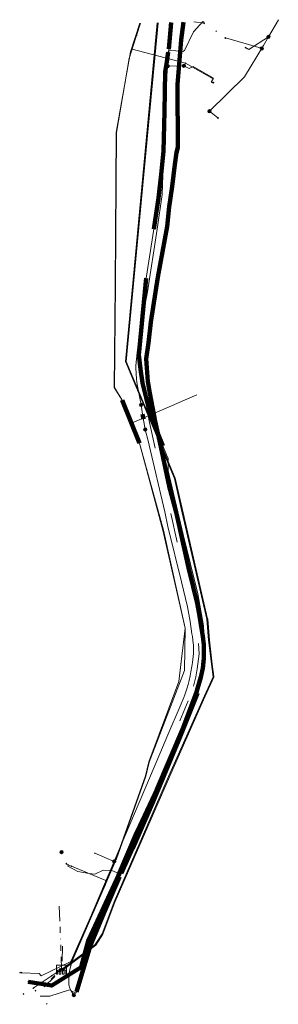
# Model space of a CAD drawing. Header units: metres. Extents: x 200221 to 204794, y 461183 to 463932.
# Tile 5 of 19: x 201232 to 201319, y 463595 to 463929. Entities that reach past the tile are written whole.
import ezdxf
from ezdxf.lldxf.tags import DXFTag

# ---------------------------------------------------------------- set-up
doc = ezdxf.new("R2010")
doc.units = ezdxf.units.M
doc.linetypes.add('RI-OVERIG', pattern=[17, 5, -2, 2, -2, 0, -2, 2, -2])
doc.layers.get('0').update_dxf_attribs({"lineweight": 25})
for name, color, linetype, lineweight in [('B-WE-KL-DATA_HULPSTUK_KPN BV-S', 90, 'Continuous', 25), ('B-WE-KL-DATA_KABELBED_KPN BV-G', 90, 'Continuous', 100), ('B-WE-KL-DATA_MANTELBUIS_NKM NETWORK SERVICES BV-G', 90, 'Continuous', 100), ('B-WE-KL-DATA_NKM NETWORK SERVICES BV-G', 90, 'KL-DATA-N', 18), ('B-WE-KL-ET_LS_GEMEENTE APELDOORN-G', 190, 'KL-LS-N', 18), ('B-WE-KL-ET_LS_HULPSTUK_LIANDER NV PAC 2AI68G2-S', 190, 'Continuous', 25), ('B-WE-KL-ET_LS_LIANDER NV PAC 2AI68G2-G', 190, 'KL-LS-N', 18), ('B-WE-KL-ET_LS_MANTELBUIS_LIANDER NV PAC 2AI68G2-G', 190, 'Continuous', 100), ('B-WE-KL-GAS_LD_HULPSTUK_LIANDER NV PAC 2AI68G2-S', 50, 'Continuous', 25), ('B-WE-KL-GAS_LD_LIANDER NV PAC 2AI68G2-G', 50, 'KL-GAS-LD-N', 18), ('B-WE-KL-GAS_LD_MANTELBUIS_LIANDER NV PAC 2AI68G2-G', 50, 'Continuous', 100), ('B-WE-KL-OVERIG_HULPSTUK-G', 8, 'Continuous', 18), ('B-WE-KL-WATER_HULPSTUK_VITENS-S', 170, 'Continuous', 25), ('B-WE-KL-WATER_MANTELBUIS_VITENS-G', 170, 'Continuous', 100), ('B-WE-KL-WATER_VITENS-G', 170, 'KL-WATER-N', 18), ('B-WE-KW-KUNSTWERK_SLUIS_GEMEENTE APELDOORN-S', 170, 'Continuous', 25), ('B-WE-OG-INFO_KPN BV-S', 7, 'Continuous', 25), ('B-WE-OG-INFO_LIANDER NV PAC 2AI68G2-G', 7, 'Continuous', 18), ('B-WE-OG-INFO_LIANDER NV PAC 2AI68G2-S', 7, 'Continuous', 25), ('B-WE-OG-INFO_VITENS-S', 7, 'Continuous', 25), ('B-WE-RI-DRUK_GEMEENTE APELDOORN-G', 210, 'RI-PERS', 18), ('B-WE-RI-PERSLEIDING_HULPSTUK_GEMEENTE APELDOORN-S', 210, 'Continuous', 25), ('B-WE-RI-VRIJVERVAL_GEMEENTE APELDOORN-G', 210, 'RI-OVERIG', 18), ('B-WE-RI-VRIJVERVAL_HULPSTUK_GEMEENTE APELDOORN-S', 210, 'Continuous', 25)]:
    doc.layers.add(name, color=color, linetype=linetype, lineweight=lineweight)
doc.styles.add('NLCS-ISO', font='NLCS-ISO.ttf')
doc.styles.get("Standard").update_dxf_attribs({"font": 'NLCS-ISO.ttf'})
tags = doc.linetypes.add('KL-DATA-N', pattern='A,4,-1,[101,NLCS.SHX,S=0.5,R=0,X=0,Y=0],-1,4,-1,["D",Standard,S=1,R=0,X=-0.25,Y=-0.5],-1.5', length=12.5).pattern_tags.tags
tags[18] = DXFTag(74, 10)
tags = doc.linetypes.add('KL-GAS-LD-N', pattern='A,4,-1,[69,NLCS.SHX,S=0.5,R=0,X=0,Y=0],-1,4,-1,["L",Standard,S=1,R=0,X=0.25,Y=-0.5],-2', length=13).pattern_tags.tags
tags[18] = DXFTag(74, 10)
tags = doc.linetypes.add('KL-LS-N', pattern='A,4,-1,[103,NLCS.SHX,S=0.75,R=0,X=0,Y=0],-1,4,-1,["L",Standard,S=1,R=0,X=0,Y=-0.5],-2', length=13).pattern_tags.tags
tags[18] = DXFTag(74, 10)
doc.linetypes.add('KL-WATER-N', pattern='A,7,-0.5,[168,NLCS.SHX,S=0.75,R=0,X=0.75,Y=0],-2', length=9.5)
tags = doc.linetypes.add('RI-PERS', pattern='A,7,-2,["P",Standard,S=1.8,R=0,X=-0.5,Y=-0.9],-2,7,-2,[102,NLCS.SHX,S=1,R=180,X=0,Y=0],-2', length=22).pattern_tags.tags
tags[6] = DXFTag(74, 10)

# ---------------------------------------------------------------- blocks, each defined once
blk = doc.blocks.new('SKL-WTB_HULP_OVERIG-SO')
at = {"color": 0, "linetype": 'ByBlock', "lineweight": 18}
for points in [[(-0.14, 0.14), (0.14, -0.14)], [(0.14, 0.14), (-0.14, -0.14)]]:
    blk.add_lwpolyline(points, dxfattribs=at)
at = {"color": 0, "linetype": 'ByBlock', "lineweight": 18, "style": 'NLCS-ISO', "flags": 1}
for tag, p in [('TYPE', (1.5, 0)), ('OMSCHRIJVING', (1.5, -3)), ('LABEL', (1.5, -1.5))]:
    blk.add_attdef(tag, p, '', height=1, dxfattribs=at)
blk = doc.blocks.new('SKL-WTB_HULP_MOF-SO')
at = {"linetype": 'ByBlock', "lineweight": 18}
h = blk.add_hatch(color=0, dxfattribs=at)
h.dxf.hatch_style = 1
h.paths.add_polyline_path([(-0.5625, 0, 1), (0.5625, 0, 1)])
at = {"color": 0, "linetype": 'ByBlock', "lineweight": 18}
blk.add_circle((0, 0), 0.5625, dxfattribs=at)
at = {"color": 0, "linetype": 'ByBlock', "lineweight": 18, "style": 'NLCS-ISO', "flags": 1}
for tag, p in [('TYPE', (1.5, 0)), ('OMSCHRIJVING', (1.5, -3)), ('LABEL', (1.5, -1.5))]:
    blk.add_attdef(tag, p, '', height=1, dxfattribs=at)
blk = doc.blocks.new('SRI-HULP_MANGAT-SO')
at = {"linetype": 'ByBlock', "lineweight": 18}
h = blk.add_hatch(color=0, dxfattribs=at)
h.dxf.hatch_style = 1
edge = h.paths.add_edge_path()
edge.add_arc((0.38, 0), 0.0646, -90, 90, ccw=False)
edge.add_line((0.38, -0.06), (-0.38, -0.06))
edge.add_arc((-0.38, 0), 0.0646, 90, 270, ccw=False)
edge.add_line((-0.38, 0.06), (0.38, 0.06))
at = {"color": 0, "linetype": 'ByBlock', "lineweight": 18}
blk.add_lwpolyline([(0.38, 0.06, -1), (0.38, -0.06), (-0.38, -0.06, -1), (-0.38, 0.06)], format="xyb", close=True, dxfattribs=at)
blk.add_ellipse((0, 0), major_axis=(-0.75, 0), ratio=0.666667, dxfattribs=at)
at = {"color": 0, "linetype": 'ByBlock', "lineweight": 18, "style": 'NLCS-ISO', "flags": 1}
for tag, p in [('TYPE', (1.75, 0)), ('OMSCHRIJVING', (1.75, -3)), ('LABEL', (1.75, -1.5))]:
    blk.add_attdef(tag, p, '', height=1, dxfattribs=at)
blk = doc.blocks.new('SKW-SLUIS-SO')
at = {"color": 0, "linetype": 'ByBlock', "lineweight": 18}
blk.add_lwpolyline([(0.31, -1.55), (0.82, -1.55), (0.82, -0.35, -1), (1.45, -0.35), (1.45, -1.55), (1.7, -1.55), (1.7, 1.55), (-1.7, 1.55), (-1.7, -1.55), (-1.45, -1.55), (-1.45, -0.35, -1), (-0.82, -0.35), (-0.82, -1.55), (-0.32, -1.55), (-0.32, -0.35, -1), (0.31, -0.35)], format="xyb", close=True, dxfattribs=at)
blk = doc.blocks.new('SOG-INFO_OVERIG-SO')
at = {"color": 0, "linetype": 'ByBlock', "lineweight": 18}
for points in [[(-0.14, 0.14), (0.14, -0.14)], [(0.14, 0.14), (-0.14, -0.14)]]:
    blk.add_lwpolyline(points, dxfattribs=at)
at = {"color": 0, "linetype": 'ByBlock', "lineweight": 18, "style": 'NLCS-ISO', "flags": 1}
for tag, p in [('TYPE', (1.5, 0)), ('OMSCHRIJVING', (1.5, -3)), ('LABEL', (1.5, -1.5))]:
    blk.add_attdef(tag, p, '', height=1, dxfattribs=at)

msp = doc.modelspace()

# ---------------------------------------------------------------- linework, layer by layer
at = {"layer": 'B-WE-KL-DATA_KABELBED_KPN BV-G', "flags": 128}
msp.add_lwpolyline([(201234.551, 463603.026), (201242.556, 463601.72), (201252.552, 463608.033), (201254.999, 463617.212), (201265.179, 463639.146), (201271.474, 463653.69), (201278.188, 463668.15), (201287.19, 463689.044), (201291.664, 463701.153), (201292.058, 463702.361), (201293.197, 463706.233), (201293.813, 463709.251), (201294.21, 463712.556), (201294.2, 463715.22), (201294.191, 463717.233), (201293.834, 463720.121), (201293.294, 463723.35), (201292.691, 463727.006), (201291.897, 463731.296), (201290.571, 463736.817), (201288.998, 463743.31), (201284.775, 463762.154), (201282.379, 463770.953), (201279.519, 463784.245), (201277.629, 463792.928), (201275.829, 463802.451), (201275.108, 463806.434), (201274.639, 463814.105), (201275.366, 463819.495), (201276.204, 463826.479), (201278.528, 463841.709), (201281.714, 463858.948), (201282.416, 463865.648), (201283.367, 463872.439), (201284.359, 463879.965), (201284.896, 463883.989), (201285.382, 463885.708), (201285.203, 463907.004), (201286.491, 463922.178), (201287.215, 463928.216)], dxfattribs=at)
at = {"layer": 'B-WE-KL-DATA_MANTELBUIS_NKM NETWORK SERVICES BV-G', "flags": 128}
for points in [[(201282.267, 463919.063), (201283.129, 463928.086)], [(201277.161, 463858.071), (201277.961, 463863.323), (201278.762, 463868.586), (201279.635, 463876.526), (201280.512, 463884.496), (201280.796, 463897.891), (201281.08, 463911.29), (201281.587, 463914.675), (201282.089, 463918.024)], [(201280.218, 463784.585), (201278.327, 463789.393), (201276.427, 463794.226), (201275.57, 463797.33), (201274.722, 463800.404), (201274.024, 463803.145), (201273.316, 463805.92), (201272.728, 463810.641), (201272.129, 463815.445), (201273.387, 463828.465), (201274.638, 463841.422)], [(201292.056, 463700.791), (201286.082, 463686.154), (201276.967, 463664.169), (201270.054, 463648.262), (201266.277, 463639.692)], [(201250.91, 463599.64), (201253.292, 463607.523), (201255.683, 463615.434), (201260.625, 463627.03), (201265.558, 463638.605)]]:
    msp.add_lwpolyline(points, dxfattribs=at)
at = {"layer": 'B-WE-KL-DATA_NKM NETWORK SERVICES BV-G', "flags": 128}
for points in [[(201282.245, 463918.701), (201286.987, 463918.252), (201287.606, 463918.561), (201290.695, 463924.834), (201293.809, 463928.333), (201294.23, 463928.09)], [(201283.064, 463928.085), (201282.267, 463919.063)], [(201282.089, 463918.024), (201281.08, 463911.29), (201281.025, 463902.057), (201280.512, 463884.496), (201278.762, 463868.586), (201277.161, 463858.071)], [(201282.245, 463918.701), (201282.089, 463918.024)], [(201282.267, 463919.063), (201282.245, 463918.701)], [(201277.161, 463858.071), (201274.638, 463841.422)], [(201274.638, 463841.422), (201273.168, 463827.763), (201272.823, 463823.675), (201272.129, 463815.445), (201273.316, 463805.92), (201274.722, 463800.404), (201276.427, 463794.226), (201280.218, 463784.585)], [(201280.218, 463784.585), (201281.485, 463781.592), (201282.076, 463780.379), (201282.096, 463776.152), (201287.12, 463754.596), (201292.077, 463734.524), (201294.028, 463723.666), (201294.503, 463714.398), (201293.683, 463707.963), (201292.264, 463702.783), (201292.056, 463700.791)], [(201292.056, 463700.791), (201286.081, 463686.336), (201280.108, 463671.516), (201273.83, 463656.829), (201266.277, 463639.692)], [(201266.057, 463639.283), (201265.329, 463639.771), (201262.968, 463640.711), (201260.007, 463640.884), (201257.141, 463639.509), (201255.287, 463639.773), (201251.452, 463640.39), (201248.024, 463642.258), (201248.255, 463642.816)], [(201265.558, 463638.605), (201260.065, 463625.89), (201255.683, 463615.434), (201253.778, 463609.737), (201252.211, 463603.827), (201250.91, 463599.64)], [(201266.057, 463639.283), (201265.558, 463638.605)], [(201266.277, 463639.692), (201266.057, 463639.283)], [(201250.576, 463599.186), (201248.567, 463600.293), (201241.929, 463598.188), (201238.647, 463598.142)], [(201250.91, 463599.64), (201250.576, 463599.186)]]:
    msp.add_lwpolyline(points, dxfattribs=at)
at = {"layer": 'B-WE-KL-ET_LS_GEMEENTE APELDOORN-G', "flags": 128}
msp.add_lwpolyline([(201278.658, 463927.974), (201267.856, 463813.238), (201284.434, 463773.719), (201284.45, 463773.67), (201286.768, 463763.435), (201295.457, 463725.972), (201295.464, 463725.929), (201296.043, 463718.789), (201297.008, 463710.687), (201297.587, 463706.441), (201297.563, 463706.277), (201294.087, 463698.553), (201282.501, 463672.485), (201263.966, 463630.008), (201259.913, 463619.201), (201259.886, 463619.146), (201257.569, 463615.477), (201257.495, 463615.397), (201252.86, 463611.921), (201252.859, 463611.92), (201246.099, 463606.909)], dxfattribs=at)
at = {"layer": 'B-WE-KL-ET_LS_LIANDER NV PAC 2AI68G2-G', "flags": 128}
for points in [[(201282.776, 463924.342), (201283.067, 463928.085)], [(201296.044, 463897.998), (201307.968, 463909.686), (201314.402, 463920.21), (201316.07, 463923.148), (201319.439, 463929)], [(201282.776, 463924.342), (201281.312, 463905.758), (201280.048, 463869.821), (201278.287, 463857.976), (201275.049, 463836.783), (201272.291, 463822.678), (201271.534, 463816.15), (201271.13, 463811.789), (201271.114, 463811.086), (201271.325, 463807.252), (201271.503, 463805.437), (201272.851, 463798.488)], [(201313.821, 463919.26), (201313.608, 463919.391), (201301.463, 463922.82)], [(201316.07, 463923.148), (201309.44, 463918.878), (201308.273, 463919.541)], [(201281.902, 463913.245), (201287.42, 463913.414)], [(201297.38, 463907.658), (201296.771, 463908.009), (201297.421, 463909.135), (201290.495, 463913.139), (201289.153, 463912.414), (201287.42, 463913.414)], [(201296.044, 463897.998), (201298.947, 463895.716)], [(201272.851, 463798.488), (201273.377, 463795.318), (201274.279, 463790.157)], [(201274.279, 463790.157), (201275.327, 463786.364), (201275.647, 463784.81), (201280.977, 463762.263), (201281.969, 463757.319), (201286.592, 463738.551), (201288.572, 463730.032), (201289.52, 463725.076), (201290.144, 463720.963), (201290.273, 463720.051), (201290.581, 463717.667), (201290.602, 463717.359), (201290.657, 463715.447), (201290.613, 463714.204), (201290.277, 463711.161), (201290.11, 463709.847), (201289.802, 463708.053), (201289.541, 463706.703), (201289.198, 463705.144), (201288.887, 463703.762), (201288.539, 463702.672), (201287.706, 463700.248), (201287.378, 463699.357), (201286.17, 463696.467), (201281.977, 463686.707), (201279.271, 463680.272), (201250.241, 463612.129), (201249.751, 463610.923), (201249.332, 463609.69), (201248.987, 463608.435), (201248.716, 463607.162), (201248.521, 463605.875), (201248.402, 463604.578), (201248.36, 463603.277), (201248.394, 463601.976), (201248.746, 463600.899), (201249.144, 463599.946), (201250.039, 463598.514)], [(201263.744, 463643.826), (201257.16, 463646.631)]]:
    msp.add_lwpolyline(points, dxfattribs=at)
at = {"layer": 'B-WE-KL-ET_LS_MANTELBUIS_LIANDER NV PAC 2AI68G2-G', "flags": 128}
msp.add_lwpolyline([(201273.377, 463795.318), (201273.674, 463793.616)], dxfattribs=at)
at = {"layer": 'B-WE-KL-GAS_LD_LIANDER NV PAC 2AI68G2-G', "flags": 128}
for points in [[(201272.393, 463927.816), (201269.247, 463918.138), (201264.465, 463890.751), (201264.089, 463838.959), (201263.731, 463804.372), (201266.435, 463800.125), (201272.317, 463785.535), (201280.308, 463756.026), (201287.78, 463722.823), (201285.724, 463704.773), (201275.47, 463677.503), (201274.372, 463672.762), (201264.39, 463644.749), (201261.698, 463638.512), (201248.738, 463609.113)], [(201290.817, 463928.28), (201294.278, 463927.774)], [(201249.243, 463642.152), (201247.417, 463642.909), (201247.51, 463643.125)], [(201261.253, 463637.503), (201261.025, 463637.604), (201260.902, 463637.325), (201249.243, 463642.152)], [(201248.99, 463609.684), (201248.757, 463609.775), (201238.967, 463604.999), (201238.252, 463605.835), (201232.319, 463606.102)], [(201248.779, 463609.206), (201236.305, 463600.88)], [(201232.319, 463606.102), (201231.82, 463606.124)]]:
    msp.add_lwpolyline(points, dxfattribs=at)
at = {"layer": 'B-WE-KL-GAS_LD_MANTELBUIS_LIANDER NV PAC 2AI68G2-G', "flags": 128}
msp.add_lwpolyline([(201266.435, 463800.125), (201272.317, 463785.535)], dxfattribs=at)
msp.add_lwpolyline([(201266.435, 463800.125), (201272.317, 463785.535)], dxfattribs=at)
msp.add_lwpolyline([(201266.435, 463800.125), (201272.317, 463785.535)], dxfattribs=at)
msp.add_lwpolyline([(201266.435, 463800.125), (201272.317, 463785.535)], dxfattribs=at)
at = {"layer": 'B-WE-KL-OVERIG_HULPSTUK-G', "flags": 128}
for points in [[(201273.037, 463810.805), (201273.15, 463806.234), (201273.9, 463802.089), (201275.71, 463792.518), (201277.608, 463783.796)], [(201291.828, 463801.937), (201269.586, 463792.309)], [(201282.922, 463761.736), (201285.109, 463751.978)], [(201290.701, 463703.181), (201291.432, 463706.394), (201291.928, 463709.08), (201292.149, 463710.726), (201292.523, 463714.147), (201292.35, 463717.689)], [(201288.855, 463698.246), (201286.024, 463691.41)]]:
    msp.add_lwpolyline(points, dxfattribs=at)
at = {"layer": 'B-WE-KL-WATER_MANTELBUIS_VITENS-G', "flags": 128}
msp.add_lwpolyline([(201266.435, 463800.125), (201272.317, 463785.535)], dxfattribs=at)
at = {"layer": 'B-WE-KL-WATER_VITENS-G', "flags": 128}
for points in [[(201268.842, 463915.826), (201270.027, 463919.753), (201272.71, 463927.824)], [(201287.902, 463914.244), (201269.821, 463919.07)], [(201261.79, 463638.473), (201264.483, 463644.711), (201274.464, 463672.724), (201275.562, 463677.465), (201287.55, 463708.5), (201287.78, 463722.823), (201280.503, 463756.07), (201272.317, 463785.535), (201266.435, 463800.125), (201263.829, 463804.39), (201264.19, 463839.131), (201264.561, 463890.725), (201268.842, 463915.826)], [(201297.296, 463907.515), (201296.685, 463907.857), (201297.334, 463908.983), (201287.902, 463914.244)], [(201260.638, 463635.811), (201261.79, 463638.473)], [(201249.009, 463608.95), (201260.638, 463635.811)]]:
    msp.add_lwpolyline(points, dxfattribs=at)
at = {"layer": 'B-WE-OG-INFO_LIANDER NV PAC 2AI68G2-G', "flags": 128}
for points in [[(201265.7, 463897.822), (201264.465, 463890.751), (201264.435, 463886.623)], [(201286.823, 463714.424), (201285.724, 463704.773)]]:
    msp.add_lwpolyline(points, dxfattribs=at)
at = {"layer": 'B-WE-RI-DRUK_GEMEENTE APELDOORN-G', "flags": 128}
msp.add_lwpolyline([(201245.92, 463607.15), (201252.68, 463612.161), (201257.315, 463615.637), (201259.632, 463619.306), (201263.688, 463630.121), (201282.227, 463672.606), (201293.813, 463698.676), (201297.289, 463706.4), (201296.71, 463710.649), (201295.745, 463718.759), (201295.165, 463725.905), (201286.475, 463763.368), (201284.158, 463773.603), (201267.55, 463813.192), (201278.275, 463927.964)], dxfattribs=at)
at = {"layer": 'B-WE-RI-VRIJVERVAL_GEMEENTE APELDOORN-G', "flags": 128}
for points in [[(201245.132, 463628.608), (201245.92, 463607.15)], [(201246.046, 463610.068), (201246.219, 463615.165)], [(201239.991, 463601.322), (201245.92, 463607.15)], [(201243.611, 463605.122), (201242.341, 463603.876)]]:
    msp.add_lwpolyline(points, dxfattribs=at)

# ---------------------------------------------------------------- block references
at = {"layer": 'B-WE-KL-DATA_HULPSTUK_KPN BV-S'}
for name, p in [('SKL-WTB_HULP_MOF-SO', (201245.9, 463647)), ('SKL-WTB_HULP_OVERIG-SO', (201234.551, 463603.026))]:
    msp.add_blockref(name, p, dxfattribs=at)
at = {"layer": 'B-WE-KL-ET_LS_HULPSTUK_LIANDER NV PAC 2AI68G2-S'}
for name, p in [('SKL-WTB_HULP_MOF-SO', (201282.776, 463924.342)), ('SKL-WTB_HULP_MOF-SO', (201316.07, 463923.148)), ('SKL-WTB_HULP_OVERIG-SO', (201301.463, 463922.82)), ('SKL-WTB_HULP_OVERIG-SO', (201308.273, 463919.541)), ('SKL-WTB_HULP_MOF-SO', (201313.821, 463919.26)), ('SKL-WTB_HULP_MOF-SO', (201281.902, 463913.245)), ('SKL-WTB_HULP_MOF-SO', (201287.42, 463913.414)), ('SKL-WTB_HULP_OVERIG-SO', (201297.38, 463907.658)), ('SKL-WTB_HULP_MOF-SO', (201296.044, 463897.998)), ('SKL-WTB_HULP_OVERIG-SO', (201298.947, 463895.716)), ('SKL-WTB_HULP_MOF-SO', (201272.851, 463798.488)), ('SKL-WTB_HULP_MOF-SO', (201274.279, 463790.157)), ('SKL-WTB_HULP_OVERIG-SO', (201257.16, 463646.631)), ('SKL-WTB_HULP_MOF-SO', (201263.744, 463643.826)), ('SKL-WTB_HULP_OVERIG-SO', (201237.035, 463600.026)), ('SKL-WTB_HULP_MOF-SO', (201250.039, 463598.514)), ('SKL-WTB_HULP_OVERIG-SO', (201240.87, 463595.542))]:
    msp.add_blockref(name, p, dxfattribs=at)
at = {"layer": 'B-WE-KL-GAS_LD_HULPSTUK_LIANDER NV PAC 2AI68G2-S'}
for p in [(201294.278, 463927.774), (201247.51, 463643.125), (201249.243, 463642.152), (201261.253, 463637.503), (201248.99, 463609.684), (201248.738, 463609.113), (201248.779, 463609.206), (201231.82, 463606.124), (201232.319, 463606.102), (201236.305, 463600.88)]:
    msp.add_blockref('SKL-WTB_HULP_OVERIG-SO', p, dxfattribs=at)
at = {"layer": 'B-WE-KL-WATER_HULPSTUK_VITENS-S'}
for p in [(201271.365, 463923.777), (201269.821, 463919.07), (201268.842, 463915.826), (201287.902, 463914.244), (201263.297, 463641.964), (201261.79, 463638.473), (201260.638, 463635.811), (201249.009, 463608.95), (201249.153, 463609.282)]:
    msp.add_blockref('SKL-WTB_HULP_OVERIG-SO', p, dxfattribs=at)
at = {"layer": 'B-WE-KW-KUNSTWERK_SLUIS_GEMEENTE APELDOORN-S'}
msp.add_blockref('SKW-SLUIS-SO', (201245.92, 463607.15), dxfattribs=at)
msp.add_blockref('SKW-SLUIS-SO', (201245.92, 463607.15), dxfattribs=at)
at = {"layer": 'B-WE-OG-INFO_KPN BV-S'}
for p in [(201298.367, 463925.101), (201245.411, 463647.077), (201232.959, 463598.908)]:
    msp.add_blockref('SOG-INFO_OVERIG-SO', p, dxfattribs=at)
at = {"layer": 'B-WE-OG-INFO_LIANDER NV PAC 2AI68G2-S'}
msp.add_blockref('SOG-INFO_OVERIG-SO', (201242.542, 463605.043), dxfattribs=at)
at = {"layer": 'B-WE-OG-INFO_VITENS-S'}
for p in [(201298.367, 463925.101), (201245.411, 463647.077), (201249.009, 463608.95), (201232.959, 463598.908)]:
    msp.add_blockref('SOG-INFO_OVERIG-SO', p, dxfattribs=at)
at = {"layer": 'B-WE-RI-PERSLEIDING_HULPSTUK_GEMEENTE APELDOORN-S'}
msp.add_blockref('SRI-HULP_MANGAT-SO', (201245.92, 463607.15), dxfattribs=at)
at = {"layer": 'B-WE-RI-VRIJVERVAL_HULPSTUK_GEMEENTE APELDOORN-S'}
msp.add_blockref('SRI-HULP_MANGAT-SO', (201245.92, 463607.15), dxfattribs=at)

doc.saveas('drawing.dxf')
